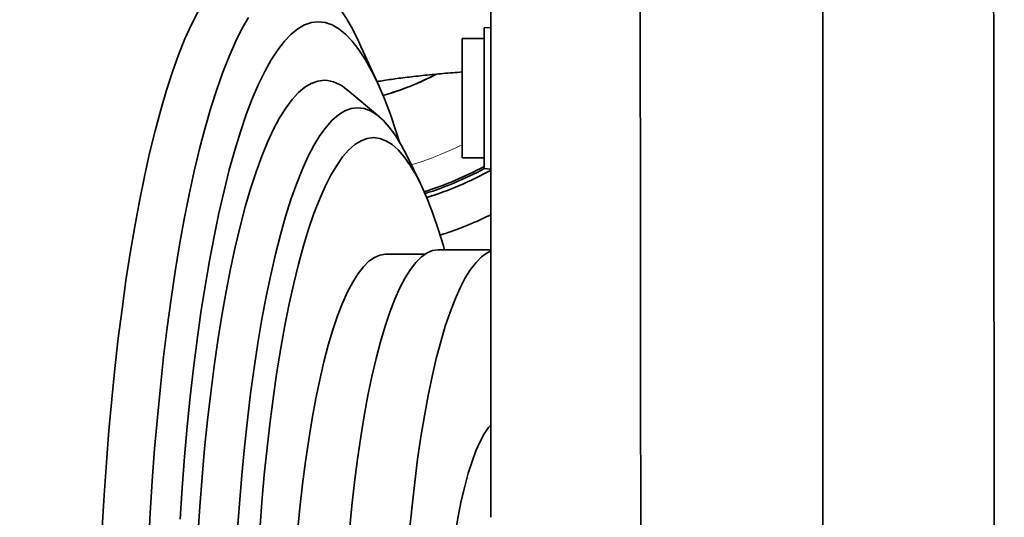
# Model space of a CAD drawing. Header units: millimetres. Extents: x 0 to 14900, y 0 to 10500.
# Tile 36 of 56: x 10921 to 11144, y 6227 to 6340. Entities that reach past the tile are written whole.
import ezdxf

# ---------------------------------------------------------------- set-up
doc = ezdxf.new("R2010")
doc.units = ezdxf.units.MM
doc.header["$LTSCALE"] = 25
doc.styles.add('SLDTEXTSTYLE0', font='TXT', dxfattribs={"width": 0.605})
doc.dimstyles.new('SLDDIMSTYLE3', dxfattribs={"dimtxt": 87.5, "dimasz": 87.5, "dimexe": 0, "dimexo": 0.0625, "dimgap": 21.875, "dimtad": 1, "dimdec": 4, "dimlfac": 25, "dimzin": 12, "dimdsep": 46, "dimtxsty": 'SLDTEXTSTYLE0', "dimsah": 1, "dimcen": 0.09, "dimadec": 1, "dimazin": 3, "dimtfac": 1, "dimtofl": 0, "dimtmove": 0, "dimatfit": 3, "dimfxl": 1, "dimfrac": 2, "dimtolj": 1, "dimtzin": 12, "dimarcsym": 0})

# ---------------------------------------------------------------- blocks, each defined once
blk = doc.blocks.new('_D_9')
at = {"color": 7, "linetype": 'Continuous', "lineweight": 0}
for p, q in [((12320.13, 6376.6), (14085.33, 6376.6)), ((8188.12, 5882.75), (7939.53, 5838.91))]:
    blk.add_line(p, q, dxfattribs=at)
at = {"color": 7, "linetype": 'Continuous', "lineweight": 18}
blk.add_arc((10988.91, 6376.6), 3058.92, 190, 0, dxfattribs=at)
for points in [[(14047.83, 6376.6), (14034.08, 6289.29), (14059.08, 6288.93)], [(7976.46, 5845.42), (7980.6, 5757.13), (8005.16, 5761.83)]]:
    blk.add_solid(points, dxfattribs=at)
at = {"color": 7, "linetype": 'Continuous', "lineweight": 18, "insert": (11121.83, 3430.85), "char_height": 87.5, "attachment_point": 1, "rotation": 5, "style": 'SLDTEXTSTYLE0'}
blk.add_mtext('170°', dxfattribs=at)

msp = doc.modelspace()

# ---------------------------------------------------------------- linework, layer by layer
at = {"color": 7, "linetype": 'Continuous', "lineweight": 35}
for p, q in [((11102.9095722, 6429.3046639), (11102.9095722, 6191.2054955)), ((11027.9095722, 6337.8775289), (11026.4095722, 6337.7989172)), ((11026.4095722, 6337.7989172), (11026.4095722, 6305.9561406)), ((11026.4095722, 6335.3775289), (11021.4095722, 6335.3775289)), ((11021.4095722, 6335.3775289), (11021.4095722, 6308.3775289)), ((11002.5095243, 6324.8926258), (10998.5662678, 6333.598424)), ((11002.717691, 6317.6622969), (10995.4187342, 6323.7965006)), ((11011.9961373, 6302.5751226), (11008.9714681, 6308.7643893)), ((11021.4095722, 6308.3775289), (11026.4095722, 6308.3775289)), ((11026.4095722, 6305.9561406), (11027.9095722, 6305.8775289)), ((11013.011345, 6286.6007518), (11004.0949029, 6286.6007518)), ((11027.9095722, 6287.6007518), (11016.0172642, 6287.6007518))]:
    msp.add_line(p, q, dxfattribs=at)
at = {"color": 7, "linetype": 'Continuous', "lineweight": 35, "flags": 128}
for points in [[(10998.5662678, 6333.598424), (10998.1078401, 6334.5911664), (10996.6334419, 6337.5283761), (10995.1324119, 6340.1349624), (10993.6079535, 6342.4053628), (10992.0633199, 6344.334732), (10990.5018074, 6345.9189529), (10988.9267483, 6347.1546444), (10987.341504, 6348.0391697), (10985.7494575, 6348.570641), (10984.1540061, 6348.7479242)], [(10961.7443135, 6341.4477041), (10960.2541042, 6338.5266731), (10958.7930826, 6335.2824617), (10957.3642769, 6331.7217942), (10955.9706485, 6327.8520506), (10954.615086, 6323.6812515), (10953.3003989, 6319.2180415), (10952.0293121, 6314.4716712), (10950.8044602, 6309.4519784), (10949.6283818, 6304.1693671), (10948.5035146, 6298.6347862), (10947.43219, 6292.859707), (10946.4166285, 6286.8560994), (10945.458935, 6280.6364066), (10944.5610944, 6274.2135199), (10943.7249678, 6267.6007518), (10942.952288, 6260.8118082), (10942.2446565, 6253.8607603), (10941.6035402, 6246.7620151), (10941.0302677, 6239.5302859), (10940.5260272, 6232.1805615), (10940.0918639, 6224.7280754)], [(10973.1756003, 6340.1349624), (10971.6745703, 6337.5283761), (10970.2001721, 6334.5911664), (10968.7555521, 6331.3296015), (10967.3437931, 6327.7506418), (10965.967908, 6323.8619248), (10964.630833, 6319.6717495), (10963.3354213, 6315.1890576), (10962.0844376, 6310.4234157), (10960.8805515, 6305.3849938), (10959.7263321, 6300.0845441), (10958.6242425, 6294.5333781), (10957.5766348, 6288.7433422), (10956.5857445, 6282.7267926), (10955.6536863, 6276.4965691), (10954.7824492, 6270.0659671), (10953.9738925, 6263.44871), (10953.2297416, 6256.6589193), (10952.5515848, 6249.7110846), (10951.940869, 6242.6200332), (10951.3988977, 6235.4008976), (10950.9268275, 6228.0690838), (10950.5256658, 6220.6402383)], [(10988.9282042, 6339.1686788), (10987.3792132, 6338.9913404), (10985.8337312, 6338.4597271), (10984.2952592, 6337.575043), (10982.7672823, 6336.3392924), (10981.2532618, 6334.7552745), (10979.7566276, 6332.8265776), (10978.2807699, 6330.557571), (10976.8290321, 6327.9533945), (10975.4047028, 6325.0199476), (10974.0110086, 6321.7638754), (10972.6511067, 6318.192554), (10971.3280776, 6314.3140735), (10970.0449184, 6310.13722), (10968.804536, 6305.6714553), (10967.6097401, 6300.926896), (10966.4632375, 6295.9142898), (10965.3676252, 6290.6449921), (10964.3253852, 6285.1309394), (10963.3388784, 6279.3846228), (10962.4103398, 6273.4190597), (10961.5418726, 6267.2477638), (10960.7354443, 6260.8847153), (10959.9928817, 6254.3443284), (10959.3158668, 6247.6414192), (10958.7059334, 6240.791172), (10958.1644632, 6233.8091048), (10957.6926828, 6226.7110342)], [(11007.2772632, 6311.9283795), (11006.5283308, 6314.3140735), (11005.2053017, 6318.192554), (11003.8453997, 6321.7638754), (11002.4517055, 6325.0199476), (11001.0273762, 6327.9533945), (10999.5756384, 6330.557571), (10998.0997808, 6332.8265776), (10996.6031466, 6334.7552745), (10995.0891261, 6336.3392924), (10993.5611492, 6337.575043), (10992.0226772, 6338.4597271), (10990.4771952, 6338.9913404), (10988.9282042, 6339.1686788)], [(10990.2886163, 6325.9360226), (10988.8147564, 6325.7606399), (10987.3445034, 6325.234921), (10985.881455, 6324.3601523), (10984.4291917, 6323.1384746), (10982.9912674, 6321.5728776), (10981.5712009, 6319.6671925), (10980.1724675, 6317.4260828), (10978.7984899, 6314.855033), (10977.4526306, 6311.9603348), (10976.1381831, 6308.749072), (10974.858364, 6305.2291031), (10973.6163054, 6301.4090421), (10972.4150468, 6297.2982373), (10971.2575277, 6292.9067485), (10970.1465809, 6288.2453225), (10969.0849251, 6283.3253665), (10968.0751582, 6278.1589205), (10967.1197514, 6272.7586277), (10966.2210427, 6267.1377034), (10965.3812313, 6261.309903), (10964.6023726, 6255.2894882), (10963.8863723, 6249.0911918), (10963.2349828, 6242.7301822), (10962.649798, 6236.2220258), (10962.1322501, 6229.5826491), (10961.6836055, 6222.8282999)], [(10997.8104494, 6319.708868), (10996.366541, 6319.5328907), (10994.9263391, 6319.0054106), (10993.4935406, 6318.1277817), (10992.0718236, 6316.9022568), (10990.6648376, 6315.3319819), (10989.2761942, 6313.4209878), (10987.9094582, 6311.1741801), (10986.5681379, 6308.5973262), (10985.2556764, 6305.6970409), (10983.9754428, 6302.4807693), (10982.7307235, 6298.9567673), (10981.5247136, 6295.1340811), (10980.360509, 6291.0225234), (10979.2410982, 6286.6326487), (10978.1693546, 6281.9757255), (10977.1480294, 6277.0637082), (10976.1797443, 6271.9092059), (10975.266985, 6266.52545), (10974.4120944, 6260.9262606), (10973.617267, 6255.1260108), (10972.8845432, 6249.1395897), (10972.2158038, 6242.9823643), (10971.6127655, 6236.6701402), (10971.0769763, 6230.2191208), (10970.6098116, 6223.6458657)], [(11008.9714681, 6308.7643893), (11007.7114406, 6311.1741801), (11006.3447046, 6313.4209878), (11004.9560612, 6315.3319819), (11003.5490752, 6316.9022568), (11002.1273582, 6318.1277817), (11000.6945597, 6319.0054106), (10999.2543578, 6319.5328907), (10997.8104494, 6319.708868)], [(11001.3826498, 6312.982693), (10999.9755629, 6312.8069497), (10998.5722693, 6312.2801935), (10997.176552, 6311.4038444), (10995.7921736, 6310.180265), (10994.4228661, 6308.6127537), (10993.0723209, 6306.7055364), (10991.744179, 6304.4637545), (10990.4420206, 6301.8934515), (10989.1693563, 6299.0015565), (10987.9296168, 6295.7958655), (10986.7261444, 6292.2850205), (10985.5621832, 6288.4784861), (10984.4408713, 6284.386524), (10983.3652314, 6280.0201655), (10982.3381633, 6275.3911814), (10981.3624357, 6270.5120508), (10980.4406791, 6265.3959269), (10979.5753784, 6260.0566018), (10978.7688661, 6254.5084694), (10978.0233167, 6248.7664865), (10977.3407399, 6242.8461325), (10976.7229758, 6236.7633676), (10976.1716899, 6230.5345899), (10975.6883682, 6224.176591)], [(11017.4540289, 6287.6007518), (11017.2031163, 6288.4784861), (11016.0391552, 6292.2850205), (11014.8356828, 6295.7958655), (11013.5959433, 6299.0015565), (11012.3232789, 6301.8934515), (11011.0211206, 6304.4637545), (11009.6929786, 6306.7055364), (11008.3424335, 6308.6127537), (11006.973126, 6310.180265), (11005.5887476, 6311.4038444), (11004.1930303, 6312.2801935), (11002.7897367, 6312.8069497), (11001.3826498, 6312.982693)], [(11004.0949029, 6286.6007518), (11002.8375749, 6286.4248003), (11001.5845013, 6285.897541), (11000.339922, 6285.0207581), (10999.1080485, 6283.7974184), (10997.8930489, 6282.2316611), (10996.6990344, 6280.3287844), (10995.5300451, 6278.0952269), (10994.3900367, 6275.5385464), (10993.2828664, 6272.6673938), (10992.2122807, 6269.4914842), (10991.1819019, 6266.0215639), (10990.1952167, 6262.2693739), (10989.2555636, 6258.2476105), (10988.3661222, 6253.9698822), (10987.529902, 6249.4506632), (10986.7497324, 6244.7052454), (10986.0282535, 6239.7496855), (10985.3679064, 6234.6007518), (10984.7709255, 6229.2758666), (10984.2393308, 6223.7930475)], [(11016.0172642, 6287.6007518), (11014.7478464, 6287.4231084), (11013.482724, 6286.8907794), (11012.2261777, 6286.0055659), (11010.9824592, 6284.7704632), (11009.7557769, 6283.1896506), (11008.5502815, 6281.268477), (11007.370052, 6279.013443), (11006.2190819, 6276.4321791), (11005.1012658, 6273.5334192), (11004.0203859, 6270.326972), (11002.9800997, 6266.8236871), (11001.9839271, 6263.0354184), (11001.0352389, 6258.9749842), (11000.1372452, 6254.6561238), (10999.2929843, 6250.0934508), (10998.5053132, 6245.302404), (10997.776897, 6240.2991945), (10997.1102003, 6235.1007518), (10996.5074792, 6229.7246657), (10995.9707731, 6224.1891273)], [(11027.9075172, 6287.2807802), (11027.0760704, 6286.8907794), (11025.8195241, 6286.0055659), (11024.5758056, 6284.7704632), (11023.3491233, 6283.1896506), (11022.1436279, 6281.268477), (11020.9633984, 6279.013443), (11019.8124283, 6276.4321791), (11018.6946121, 6273.5334192), (11017.6137323, 6270.326972), (11016.5734461, 6266.8236871), (11015.5772735, 6263.0354184), (11014.6285853, 6258.9749842), (11013.7305915, 6254.6561238), (11012.8863307, 6250.0934508), (11012.0986596, 6245.302404), (11011.3702433, 6240.2991945), (11010.7035467, 6235.1007518), (11010.1008256, 6229.7246657), (11009.5641194, 6224.1891273)], [(11027.7385177, 6247.8429813), (11027.3850105, 6247.4221595), (11026.410586, 6246.0122166), (11025.4601604, 6244.2639461), (11024.5388045, 6242.1866758), (11023.6514342, 6239.7914888), (11022.8027841, 6237.0911645), (11021.9973819, 6234.1001102), (11021.239525, 6230.8342846), (11020.5332567, 6227.3111122), (11019.8823454, 6223.5493907), (11019.2902639, 6219.5691905), (11018.7601713, 6215.3917476), (11018.2948958, 6211.0393506), (11017.8969198, 6206.5352214), (11017.5683668, 6201.9033915), (11017.3109897, 6197.1685736), (11017.1261617, 6192.3560301), (11017.014869, 6187.4914379), (11016.9777053, 6182.6007518)]]:
    msp.add_lwpolyline(points, dxfattribs=at)
at = {"color": 7, "linetype": 'Continuous', "lineweight": 18}
for radius in [2794, 958]:
    msp.add_arc((10988.9095722, 6376.6007518), radius, 190, 170, dxfattribs=at)
at = {"color": 7, "linetype": 'Continuous', "lineweight": 35}
for centre, radius, start, end in [((10989.8838017, 6317.7451374), 8.2008826, 47.552129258, 87.170597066), ((10988.9095722, 6376.6007518), 56, 285.131141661, 298.180385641), ((10988.9095722, 6376.6007518), 79.54603, 287.515706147, 298.126846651), ((10988.9095722, 6376.6007518), 80, 287.55151049, 297.983569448), ((10988.9095722, 6376.6007518), 81, 287.620998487, 298.811403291)]:
    msp.add_arc(centre, radius, start, end, dxfattribs=at)
at = {"color": 8, "linetype": 'Continuous', "lineweight": 18}
for radius, start, end in [(56.1270596, 285.147839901, 298.504299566), (72.8891651, 286.759631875, 296.479811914)]:
    msp.add_arc((10988.9095722, 6376.6007518), radius, start, end, dxfattribs=at)
at = {"color": 7, "linetype": 'Continuous', "lineweight": 35}
for points, knots in [([(11027.9095722, 6677.6007518), (11027.9095722, 6677.5851266), (11027.9095722, 6677.5532354), (11027.9095722, 6677.7584584), (11027.9095722, 6677.3075918), (11027.9095722, 6676.1222075), (11027.9095722, 6673.9510238), (11027.9095722, 6670.5762891), (11027.9095722, 6666.2299107), (11027.9095722, 6661.1124312), (11027.9095722, 6655.2948038), (11027.9095722, 6634.2528623), (11027.9095722, 6580.587055), (11027.9095722, 6516.4414761), (11027.9095722, 6462.4404155), (11027.9095722, 6439.2129217), (11027.9095722, 6425.9271307), (11027.9095722, 6415.3587418), (11027.9095722, 6403.8954723), (11027.9095722, 6391.4744012), (11027.9095722, 6378.7971065), (11027.9095722, 6366.1322134), (11027.9095722, 6353.6331572), (11027.9095722, 6341.325376), (11027.9095722, 6329.1212137), (11027.9095722, 6317.2896007), (11027.9095722, 6305.9677731), (11027.9095722, 6295.1660092), (11027.9095722, 6284.8169031), (11027.9095722, 6275.1535134), (11027.9095722, 6266.2747467), (11027.9095722, 6258.1875897), (11027.9095722, 6250.8485629), (11027.9095722, 6244.4373476), (11027.9095722, 6239.0127779), (11027.9095722, 6234.5594428), (11027.9095722, 6231.0607507), (11027.9095722, 6228.6544705), (11027.9095722, 6227.2879416), (11027.9095722, 6227.2148527), (11027.9095722, 6227.1821038)], [0, 0, 0, 0, 0.0165413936, 0.0337610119, 0.0424078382, 0.0511979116, 0.0624911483, 0.0741115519, 0.0854047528, 0.0970246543, 0.1083221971, 0.1199473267, 0.2105582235, 0.391780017, 0.4624319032, 0.4977578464, 0.5154208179, 0.5330838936, 0.5541456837, 0.5753534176, 0.597022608, 0.6188515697, 0.6399133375, 0.661121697, 0.6827913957, 0.704620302, 0.7256711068, 0.7468676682, 0.7685248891, 0.7903415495, 0.8114050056, 0.8326151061, 0.8542867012, 0.8761175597, 0.8971676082, 0.9183633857, 0.9400197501, 0.9618355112, 0.9828997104, 1, 1, 1, 1]), ([(11061.5683638, 6428.7424136), (11061.573509, 6424.6192037), (11061.5838248, 6416.3524577), (11061.5981841, 6403.6570541), (11061.6103536, 6390.7821407), (11061.6277048, 6377.0448445), (11061.6432538, 6362.4988297), (11061.6582268, 6347.2163931), (11061.6767598, 6331.9778796), (11061.6894338, 6317.0948976), (11061.7056112, 6302.6898577), (11061.7196339, 6288.8714472), (11061.730909, 6275.5288798), (11061.7457563, 6262.9439124), (11061.7548456, 6251.2136443), (11061.7661738, 6240.4166621), (11061.7764167, 6230.4736797), (11061.7827847, 6221.6054564), (11061.7928289, 6213.8725858), (11061.7975597, 6207.3140246), (11061.8035087, 6201.8946003), (11061.809276, 6197.7331969), (11061.8104077, 6194.9054211), (11061.8150417, 6193.3526243), (11061.8152661, 6193.3220481), (11061.8153606, 6193.309167)], [0, 0, 0, 0, 0.0376146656, 0.07541476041, 0.11340306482, 0.15158238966, 0.19630681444, 0.24134407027, 0.28686579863, 0.33305121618, 0.37777476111, 0.42281109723, 0.46833189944, 0.51451628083, 0.55924078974, 0.60427810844, 0.64979990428, 0.69598537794, 0.74070982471, 0.78574709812, 0.83126884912, 0.87745423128, 0.92217842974, 0.96721541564, 1, 1, 1, 1]), ([(11141.6778811, 6192.3786757), (11141.6781629, 6192.3465738), (11141.6790315, 6192.2476099), (11141.6768585, 6193.4651449), (11141.6738225, 6195.9978141), (11141.6735477, 6199.9029496), (11141.6661835, 6205.0126037), (11141.6621856, 6211.3099745), (11141.6567999, 6218.8638672), (11141.6463479, 6227.5428827), (11141.6407287, 6237.2149465), (11141.6295067, 6247.8340522), (11141.6174307, 6259.5019798), (11141.6084886, 6271.9915644), (11141.591993, 6285.1315059), (11141.579244, 6298.8764742), (11141.5648303, 6313.3427273), (11141.5464405, 6327.2070948), (11141.5334708, 6340.1795598), (11141.5198711, 6352.1482272), (11141.502489, 6364.3115488), (11141.4926549, 6372.4982934), (11141.4877269, 6376.6007511)], [0, 0, 0, 0, 0.0254981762, 0.0786059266, 0.13286863, 0.1875304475, 0.2402722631, 0.2933802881, 0.3476432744, 0.4023053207, 0.4550470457, 0.5081549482, 0.5624177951, 0.6170797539, 0.6698219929, 0.7229304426, 0.7771938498, 0.831856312, 0.8734350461, 0.9151923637, 0.9575020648, 1, 1, 1, 1]), ([(11002.1691919, 6325.6440011), (11002.6819701, 6325.7286322), (11004.1910313, 6325.9776942), (11007.0770267, 6326.3784829), (11010.8249781, 6326.8383357), (11014.9029893, 6327.2613965), (11018.4324541, 6327.5827086), (11020.7020853, 6327.7566223), (11021.4095722, 6327.8108344)], [0, 0, 0, 0, 0.1080032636, 0.3178441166, 0.5287288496, 0.731432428, 0.9162824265, 1, 1, 1, 1]), ([(11027.9095722, 6295.5244245), (11026.7391247, 6294.9678556), (11023.9908885, 6293.6610197), (11019.971109, 6292.0275909), (11016.9919953, 6291.1180019), (11016.447294, 6290.9516927)], [0, 0, 0, 0, 0.3774093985, 0.8861655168, 1, 1, 1, 1])]:
    msp.add_open_spline(points, degree=3, knots=knots, dxfattribs=at)

# ---------------------------------------------------------------- dimensions: what is measured, and where the dimension line sits
at = {"color": 7, "linetype": 'Continuous', "lineweight": 18}
dim = msp.add_angular_dim_2l(base=(11255.512342, 3329.3171484), line1=((10045.4637448, 6210.2457976), (8237.3567102, 5891.4277434)), line2=((9707.6845568, 6376.6007518), (12270.1345875, 6376.6007518)), dimstyle='SLDDIMSTYLE3', dxfattribs=at)
dim.commit()
dim.dimension.update_dxf_attribs({"geometry": '_D_9', "text_midpoint": (11255.512342, 3329.3171484), "dimtype": 162})

doc.saveas('drawing.dxf')
